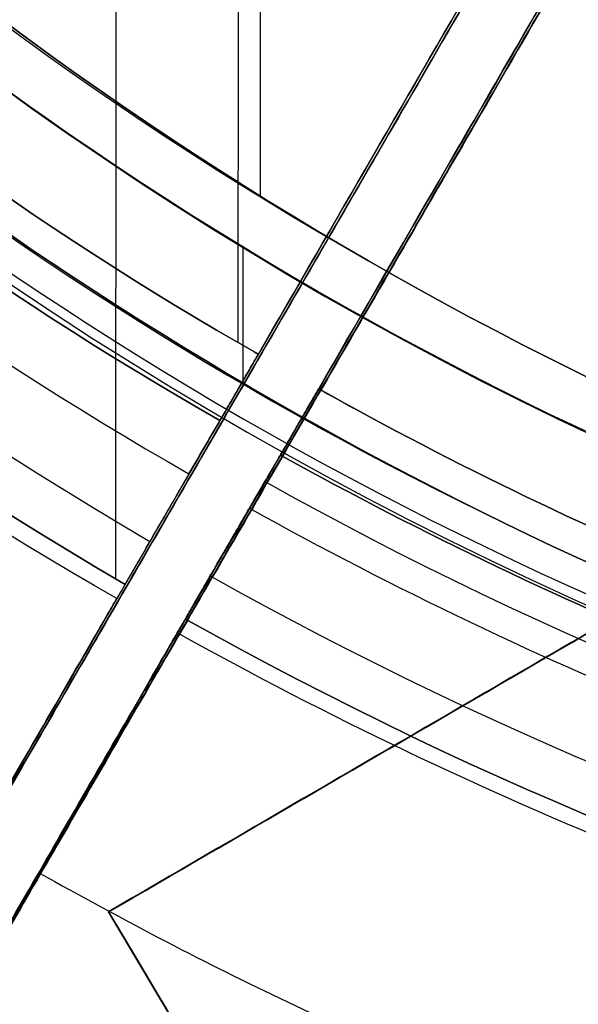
# Model space of a CAD drawing. Header units: millimetres. Extents: x 1233 to 1931, y -229 to 559.
# Tile 7 of 29: x 1655.54 to 1662.76, y 114.77 to 127.51. Entities that reach past the tile are written whole.
import ezdxf

# ---------------------------------------------------------------- set-up
doc = ezdxf.new("R2010")
doc.units = ezdxf.units.MM
doc.layers.add('1', color=7, linetype='Continuous')

# ---------------------------------------------------------------- blocks, each defined once
blk = doc.blocks.new('Bloque 13')
at = {"layer": '1', "color": 7, "true_color": 0xffffff}
for p, q in [((26.0902086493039, -48.5181643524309, 187.3323230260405), (-54.66404414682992, -1.515883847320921, 187.3323230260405)), ((-165.079002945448, -369.672949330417, 187.3323230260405), (26.0902086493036, -48.51816435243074, 187.3323230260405))]:
    blk.add_line(p, q, dxfattribs=at)
for points in [[(-54.6640441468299, -1.5158838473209, 190), (26.0902086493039, -48.5181643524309, 190)], [(26.0902086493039, -48.5181643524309, 184.664646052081), (-54.6640441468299, -1.51588384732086, 184.664646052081)], [(-54.6640441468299, -1.51588384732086, 184.664646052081), (26.0902086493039, -48.5181643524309, 184.664646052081)], [(26.0902086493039, -48.5181643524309, 190), (-54.6640441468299, -1.5158838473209, 190)], [(26.0902086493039, -48.5181643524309, 190), (-165.079002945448, -369.672949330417, 190)], [(-165.079002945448, -369.672949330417, 184.664646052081), (26.0902086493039, -48.5181643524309, 184.664646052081)], [(26.0902086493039, -48.5181643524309, 184.664646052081), (-165.079002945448, -369.672949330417, 184.664646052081)], [(-165.079002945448, -369.672949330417, 190), (26.0902086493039, -48.5181643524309, 190)]]:
    blk.add_open_spline(points, degree=1, dxfattribs=at)
blk = doc.blocks.new('Bloque 14')
at = {"layer": '1', "color": 7, "true_color": 0xffffff}
for p, q in [((25.99400057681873, -44.22608069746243, 211.277169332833), (25.93670325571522, 43.633004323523, 211.277169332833)), ((24.40886749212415, -41.17120827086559, 215.299818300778), (24.35535132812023, 40.88989184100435, 215.299818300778))]:
    blk.add_line(p, q, dxfattribs=at)
at = {"layer": '1', "color": 7, "true_color": 0xffffff, "extrusion": (0, 0, -1)}
for centre, radius, start, end in [((1.087130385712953e-12, -1.193489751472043e-15, -211.2771693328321), 51.29945691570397, 120.7204006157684, 239.7151909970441), ((3.618923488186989e-22, 5.549217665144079e-19, -221.4802369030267), 50.661172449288, 120.7299060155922, 239.7120872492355), ((-3.545690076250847e-22, -5.436922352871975e-19, -215.2652347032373), 47.86029567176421, 239.6215398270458, 239.6974083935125)]:
    blk.add_arc(centre, radius, start, end, dxfattribs=at)
at = {"layer": '1', "color": 7, "true_color": 0xffffff}
blk.add_arc((-1.087130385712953e-12, -1.193489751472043e-15, 211.2771693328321), 51.29945691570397, 300.2848090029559, 59.27959938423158, dxfattribs=at)
for points, degree in [([(25.3820194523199, 42.6708149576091, 220.630770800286), (31.3608956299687, 39.2082946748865, 220.630770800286), (41.5848368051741, 29.620731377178, 220.630770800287), (50.0472140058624, 10.3433922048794, 220.630770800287), (49.963955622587, -10.7383672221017, 220.630770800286), (41.3495804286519, -29.9482650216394, 220.630770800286), (31.050230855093, -39.454775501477, 220.630770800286), (25.0441924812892, -42.8699636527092, 220.630770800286)], 3), ([(24.9829346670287, 41.9785374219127, 216.088970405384), (30.8639590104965, 38.5708938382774, 216.088970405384), (40.92008717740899, 29.1371043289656, 216.088970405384), (49.24247239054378, 10.17168259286, 216.088970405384), (49.15900508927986, -10.5677070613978, 216.088970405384), (40.68423628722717, -29.46552733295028, 216.088970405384), (30.55250105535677, -38.81806920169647, 216.088970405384), (24.6442390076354, -42.1782658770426, 216.088970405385)], 3), ([(24.1483453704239, -41.3206448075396, 215.299818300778), (0.5199130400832, -0.45655645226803, 215.299818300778)], 1), ([(0.5199130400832, -0.45655645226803, 215.299818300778), (24.1483453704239, -41.3206448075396, 215.299818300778)], 1), ([(25.8702489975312, -44.2985834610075, 211.277169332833), (0.5199130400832, -0.456556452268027, 211.277169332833)], 1), ([(25.8702489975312, -44.2985834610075, 211.277169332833), (0.5199130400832, -0.456556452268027, 211.277169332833)], 1), ([(24.1483453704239, -41.3206448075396, 215.299818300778), (29.9373031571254, -38.0265318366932, 215.299818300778), (34.8996121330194, -33.445050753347, 215.299818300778), (38.76394549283, -28.0694638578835, 215.299818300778)], 3), ([(38.76394549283, -28.0694638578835, 215.299818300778), (34.8996121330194, -33.445050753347, 215.299818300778), (29.9373031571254, -38.0265318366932, 215.299818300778), (24.1483453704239, -41.3206448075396, 215.299818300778)], 3), ([(25.9772550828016, -44.4836446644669, 221.026976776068), (32.21139889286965, -40.94016587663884, 221.0269767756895), (37.55659005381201, -36.00731191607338, 221.0269767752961), (41.7191967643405, -30.2178928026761, 221.026976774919)], 3), ([(25.9772550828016, -44.4836446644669, 221.026976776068), (32.21139889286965, -40.94016587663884, 221.0269767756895), (37.55659005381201, -36.00731191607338, 221.0269767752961), (41.7191967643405, -30.2178928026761, 221.026976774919)], 3), ([(25.0441924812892, -42.8699636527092, 220.630770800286), (24.6442390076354, -42.1782658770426, 216.088970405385)], 1), ([(24.6442390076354, -42.1782658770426, 216.088970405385), (25.0441924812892, -42.8699636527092, 220.630770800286)], 1)]:
    blk.add_open_spline(points, degree=degree, dxfattribs=at)
for points, knots in [([(29.1769670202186, 40.21377386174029, 220.6307708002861), (33.54179615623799, 37.07275426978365, 220.6307708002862), (42.20166222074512, 28.21559987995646, 220.630770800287), (50.0472140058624, 10.3433922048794, 220.630770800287), (49.963955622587, -10.7383672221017, 220.630770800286), (41.3495804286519, -29.9482650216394, 220.630770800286), (31.050230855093, -39.454775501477, 220.630770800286), (25.0441924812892, -42.8699636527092, 220.630770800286)], [-100.4445027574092, -100.4445027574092, -100.4445027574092, -100.4445027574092, -84.03061338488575, -63.0229600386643, -42.01530669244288, -21.00765334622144, 0, 0, 0, 0]), ([(24.6442390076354, -42.1782658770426, 216.088970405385), (30.55250105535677, -38.81806920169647, 216.088970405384), (40.68423628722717, -29.46552733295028, 216.088970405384), (49.15900508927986, -10.5677070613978, 216.088970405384), (49.24247239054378, 10.17168259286, 216.088970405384), (41.5253039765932, 27.75790935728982, 216.088970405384), (33.00421190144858, 36.47458072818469, 216.088970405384), (28.70739256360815, 39.56657290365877, 216.088970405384)], [-103.3325879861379, -103.3325879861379, -103.3325879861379, -103.3325879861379, -82.66607038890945, -61.99955279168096, -41.33303519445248, -20.66651759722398, -4.508703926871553, -4.508703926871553, -4.508703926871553, -4.508703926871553]), ([(15.4926207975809, -26.351040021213, 131.799796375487), (16.17870475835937, -27.5375849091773, 132.5784467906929), (16.85812631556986, -28.71260753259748, 133.4187513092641), (18.38949491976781, -31.36102622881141, 135.4801457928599), (19.22909505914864, -32.81306899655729, 136.7391542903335), (20.80955139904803, -35.5463822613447, 139.3601061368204), (21.55042992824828, -36.82769137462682, 140.7219957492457), (22.90521605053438, -39.17072027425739, 143.4457929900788), (23.58190204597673, -40.34101189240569, 144.9337975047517), (24.88324283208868, -42.59160999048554, 148.1061848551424), (25.50787058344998, -43.67186970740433, 149.7906119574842), (26.66789762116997, -45.67807336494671, 153.276888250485), (27.20354384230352, -46.6044443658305, 155.0794795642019), (28.16399698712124, -48.26549583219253, 158.7045532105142), (28.58883480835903, -49.00022973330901, 160.5270028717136), (29.32138490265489, -50.26713527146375, 164.0760454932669), (29.66302765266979, -50.85798782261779, 165.9670227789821), (30.26073822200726, -51.8916957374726, 169.8909008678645), (30.51677259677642, -52.33449326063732, 171.9238220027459), (30.92394466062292, -53.03867519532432, 176.0302659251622), (31.0751690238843, -53.30020950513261, 178.1046628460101), (31.27135315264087, -53.63949928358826, 182.1874343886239), (31.31634771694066, -53.71731493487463, 184.1958023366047), (31.31634775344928, -53.71731499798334, 188.0347269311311), (31.27135322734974, -53.63949941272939, 190.0430948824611), (31.07516917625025, -53.30020976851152, 194.1258664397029), (30.92394485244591, -53.03867552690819, 196.2002633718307), (30.51677286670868, -52.33449372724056, 200.3067073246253), (30.26073853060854, -51.89169627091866, 202.3396284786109), (29.66302803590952, -50.85798848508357, 206.2635066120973), (29.32138532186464, -50.267135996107, 208.154483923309), (28.58883529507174, -49.00023057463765, 211.7035265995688), (28.16399750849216, -48.26549673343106, 213.5259762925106), (27.20354443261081, -46.60444538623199, 217.1510500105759), (26.66789824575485, -45.67807444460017, 218.9536413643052), (26.05118304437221, -44.61149905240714, 220.8070807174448), (26.01430521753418, -44.54772085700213, 220.9171502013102), (25.9772550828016, -44.4836446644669, 221.026976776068)], [-102.9369563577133, -102.9369563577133, -102.9369563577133, -102.9369563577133, -98.27543623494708, -98.27543623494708, -92.15490954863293, -92.15490954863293, -86.03438286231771, -86.03438286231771, -79.91671084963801, -79.91671084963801, -73.79903883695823, -73.79903883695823, -67.68136682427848, -67.68136682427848, -61.56369481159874, -61.56369481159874, -55.44603972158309, -55.44603972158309, -49.32838463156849, -49.32838463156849, -43.21072954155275, -43.21072954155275, -37.09307445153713, -37.09307445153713, -30.97541936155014, -30.97541936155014, -24.85776427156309, -24.85776427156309, -18.74010918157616, -18.74010918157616, -12.62245409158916, -12.62245409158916, -6.504782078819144, -6.504782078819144, -0.3871100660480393, -0.3871100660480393, 0, 0, 0, 0]), ([(25.9772550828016, -44.4836446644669, 221.026976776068), (26.01430521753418, -44.54772085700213, 220.9171502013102), (26.05118304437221, -44.61149905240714, 220.8070807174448), (26.66789824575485, -45.67807444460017, 218.9536413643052), (27.20354443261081, -46.60444538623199, 217.1510500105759), (28.16399750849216, -48.26549673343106, 213.5259762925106), (28.58883529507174, -49.00023057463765, 211.7035265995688), (29.32138532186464, -50.267135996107, 208.154483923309), (29.66302803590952, -50.85798848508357, 206.2635066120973), (30.26073853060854, -51.89169627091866, 202.3396284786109), (30.51677286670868, -52.33449372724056, 200.3067073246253), (30.92394485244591, -53.03867552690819, 196.2002633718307), (31.07516917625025, -53.30020976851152, 194.1258664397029), (31.27135322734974, -53.63949941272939, 190.0430948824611), (31.31634775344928, -53.71731499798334, 188.0347269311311), (31.31634771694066, -53.71731493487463, 184.1958023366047), (31.27135315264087, -53.63949928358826, 182.1874343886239), (31.0751690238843, -53.30020950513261, 178.1046628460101), (30.92394466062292, -53.03867519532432, 176.0302659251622), (30.51677259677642, -52.33449326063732, 171.9238220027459), (30.26073822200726, -51.8916957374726, 169.8909008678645), (29.66302765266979, -50.85798782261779, 165.9670227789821), (29.32138490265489, -50.26713527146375, 164.0760454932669), (28.58883480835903, -49.00022973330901, 160.5270028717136), (28.16399698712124, -48.26549583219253, 158.7045532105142), (27.20354384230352, -46.6044443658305, 155.0794795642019), (26.66789762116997, -45.67807336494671, 153.276888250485), (25.50787058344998, -43.67186970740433, 149.7906119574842), (24.88324283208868, -42.59160999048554, 148.1061848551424), (23.58190204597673, -40.34101189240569, 144.9337975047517), (22.90521605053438, -39.17072027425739, 143.4457929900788), (21.55042992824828, -36.82769137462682, 140.7219957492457), (20.80955139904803, -35.5463822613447, 139.3601061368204), (19.22909505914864, -32.81306899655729, 136.7391542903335), (18.38949491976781, -31.36102622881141, 135.4801457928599), (16.85812631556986, -28.71260753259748, 133.4187513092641), (16.17870475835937, -27.5375849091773, 132.5784467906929), (15.4926207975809, -26.351040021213, 131.799796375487)], [-102.9369563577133, -102.9369563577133, -102.9369563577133, -102.9369563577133, -102.5498462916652, -102.5498462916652, -96.43217427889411, -96.43217427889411, -90.3145022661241, -90.3145022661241, -84.19684717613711, -84.19684717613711, -78.07919208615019, -78.07919208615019, -71.96153699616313, -71.96153699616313, -65.84388190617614, -65.84388190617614, -59.72622681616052, -59.72622681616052, -53.60857172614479, -53.60857172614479, -47.49091663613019, -47.49091663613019, -41.37326154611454, -41.37326154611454, -35.25558953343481, -35.25558953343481, -29.13791752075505, -29.13791752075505, -23.02024550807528, -23.02024550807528, -16.90257349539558, -16.90257349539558, -10.78204680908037, -10.78204680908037, -4.66152012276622, -4.66152012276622, 0, 0, 0, 0]), ([(16.801694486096, -28.6150117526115, 137.788375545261), (17.25977642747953, -29.40723955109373, 138.4944595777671), (17.70547142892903, -30.17804481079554, 139.2232904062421), (18.87566053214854, -32.20182320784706, 141.2480750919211), (19.56893149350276, -33.40079762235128, 142.5743732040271), (20.83286598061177, -35.58670356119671, 145.2140034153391), (21.46256280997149, -36.67572997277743, 146.6494885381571), (22.67298495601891, -38.76908922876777, 149.7026653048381), (23.25368365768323, -39.77337604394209, 151.320399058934), (24.33162306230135, -41.63761360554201, 154.6623416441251), (24.82908239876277, -42.49794246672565, 156.387228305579), (25.7206496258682, -44.03985948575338, 159.850862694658), (26.11478770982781, -44.7214998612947, 161.5895794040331), (26.79414015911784, -45.89640296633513, 164.971736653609), (27.11094359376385, -46.44429727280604, 166.772442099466), (27.66513602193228, -47.40274292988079, 170.506518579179), (27.90249246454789, -47.81323798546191, 172.439908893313), (28.27990266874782, -48.46594840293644, 176.343414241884), (28.42003297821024, -48.70829615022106, 178.314321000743), (28.60179309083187, -49.0226403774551, 182.1921071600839), (28.64345669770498, -49.09469531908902, 184.09898023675), (28.6434566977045, -49.09469531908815, 187.743272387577), (28.60179309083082, -49.02264037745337, 189.6501454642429), (28.42003297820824, -48.7082961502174, 193.527931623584), (28.27990266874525, -48.46594840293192, 195.4988383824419), (27.90249246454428, -47.81323798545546, 199.4023437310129), (27.6651360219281, -47.40274292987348, 201.3357340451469), (27.11094359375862, -46.44429727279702, 205.0698105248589), (26.79414015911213, -45.89640296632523, 206.8705159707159), (26.27478789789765, -44.99821148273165, 209.4561120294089), (26.07999442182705, -44.66132676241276, 210.3640718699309), (25.8702489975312, -44.2985834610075, 211.277169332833)], [-81.72852971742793, -81.72852971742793, -81.72852971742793, -81.72852971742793, -78.35032804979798, -78.35032804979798, -72.53384648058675, -72.53384648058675, -66.74454197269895, -66.74454197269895, -60.95523746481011, -60.95523746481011, -55.16593295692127, -55.16593295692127, -49.37662844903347, -49.37662844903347, -43.58734113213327, -43.58734113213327, -37.79805381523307, -37.79805381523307, -32.00876649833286, -32.00876649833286, -26.21947918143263, -26.21947918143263, -20.43019186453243, -20.43019186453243, -14.64090454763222, -14.64090454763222, -8.851617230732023, -8.851617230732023, -3.062329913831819, -3.062329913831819, 0, 0, 0, 0]), ([(16.801694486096, -28.6150117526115, 137.788375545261), (17.25977642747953, -29.40723955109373, 138.4944595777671), (17.70547142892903, -30.17804481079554, 139.2232904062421), (18.87566053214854, -32.20182320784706, 141.2480750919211), (19.56893149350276, -33.40079762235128, 142.5743732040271), (20.83286598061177, -35.58670356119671, 145.2140034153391), (21.46256280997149, -36.67572997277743, 146.6494885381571), (22.67298495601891, -38.76908922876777, 149.7026653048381), (23.25368365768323, -39.77337604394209, 151.320399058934), (24.33162306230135, -41.63761360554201, 154.6623416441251), (24.82908239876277, -42.49794246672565, 156.387228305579), (25.7206496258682, -44.03985948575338, 159.850862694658), (26.11478770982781, -44.7214998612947, 161.5895794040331), (26.79414015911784, -45.89640296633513, 164.971736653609), (27.11094359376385, -46.44429727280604, 166.772442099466), (27.66513602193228, -47.40274292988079, 170.506518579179), (27.90249246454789, -47.81323798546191, 172.439908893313), (28.27990266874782, -48.46594840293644, 176.343414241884), (28.42003297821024, -48.70829615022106, 178.314321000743), (28.60179309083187, -49.0226403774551, 182.1921071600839), (28.64345669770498, -49.09469531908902, 184.09898023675), (28.6434566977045, -49.09469531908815, 187.743272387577), (28.60179309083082, -49.02264037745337, 189.6501454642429), (28.42003297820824, -48.7082961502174, 193.527931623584), (28.27990266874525, -48.46594840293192, 195.4988383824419), (27.90249246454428, -47.81323798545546, 199.4023437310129), (27.6651360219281, -47.40274292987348, 201.3357340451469), (27.11094359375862, -46.44429727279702, 205.0698105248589), (26.79414015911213, -45.89640296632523, 206.8705159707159), (26.27478789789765, -44.99821148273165, 209.4561120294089), (26.07999442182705, -44.66132676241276, 210.3640718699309), (25.8702489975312, -44.2985834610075, 211.277169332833)], [0, 0, 0, 0, 3.378201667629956, 3.378201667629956, 9.194683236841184, 9.194683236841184, 14.98398774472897, 14.98398774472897, 20.77329225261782, 20.77329225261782, 26.56259676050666, 26.56259676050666, 32.35190126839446, 32.35190126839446, 38.14118858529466, 38.14118858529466, 43.93047590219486, 43.93047590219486, 49.71976321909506, 49.71976321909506, 55.50905053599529, 55.50905053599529, 61.29833785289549, 61.29833785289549, 67.0876251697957, 67.0876251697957, 72.8769124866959, 72.8769124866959, 78.6661998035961, 78.6661998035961, 81.72852971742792, 81.72852971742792, 81.72852971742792, 81.72852971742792]), ([(24.6442390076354, -42.1782658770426, 216.088970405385), (24.6438010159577, -42.17750839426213, 216.0845442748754), (24.64334748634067, -42.17672403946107, 216.0801225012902), (24.63591491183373, -42.16386980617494, 216.0101302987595), (24.62537427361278, -42.1456403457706, 215.9460369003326), (24.60084608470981, -42.10322017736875, 215.8330435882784), (24.58459873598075, -42.07512127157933, 215.7737336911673), (24.54606316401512, -42.00847609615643, 215.6632080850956), (24.52377494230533, -41.96992982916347, 215.6119923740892), (24.47897923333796, -41.89245808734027, 215.5261547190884), (24.45234471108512, -41.84639512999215, 215.4836246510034), (24.39506747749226, -41.74733727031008, 215.4105537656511), (24.3644247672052, -41.69434236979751, 215.3800129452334), (24.3061811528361, -41.59361320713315, 215.334399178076), (24.27321427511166, -41.53659878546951, 215.3151239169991), (24.20882183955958, -41.42523557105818, 215.2916902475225), (24.17750912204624, -41.3710819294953, 215.2863698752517), (24.1483453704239, -41.3206448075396, 215.299818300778)], [-1.384597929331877, -1.384597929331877, -1.384597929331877, -1.384597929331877, -1.371243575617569, -1.371243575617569, -1.172906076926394, -1.172906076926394, -0.9745675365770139, -0.9745675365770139, -0.776228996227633, -0.776228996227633, -0.5778891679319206, -0.5778891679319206, -0.3795493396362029, -0.3795493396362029, -0.1812083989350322, -0.1812083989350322, 0, 0, 0, 0]), ([(24.1483453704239, -41.3206448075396, 215.299818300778), (24.17750912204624, -41.3710819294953, 215.2863698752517), (24.20882183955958, -41.42523557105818, 215.2916902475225), (24.27321427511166, -41.53659878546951, 215.3151239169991), (24.3061811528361, -41.59361320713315, 215.334399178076), (24.3644247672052, -41.69434236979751, 215.3800129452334), (24.39506747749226, -41.74733727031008, 215.4105537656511), (24.45234471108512, -41.84639512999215, 215.4836246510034), (24.47897923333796, -41.89245808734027, 215.5261547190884), (24.52377494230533, -41.96992982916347, 215.6119923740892), (24.54606316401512, -42.00847609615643, 215.6632080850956), (24.58459873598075, -42.07512127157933, 215.7737336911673), (24.60084608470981, -42.10322017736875, 215.8330435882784), (24.62537427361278, -42.1456403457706, 215.9460369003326), (24.63591491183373, -42.16386980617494, 216.0101302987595), (24.64334748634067, -42.17672403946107, 216.0801225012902), (24.6438010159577, -42.17750839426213, 216.0845442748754), (24.6442390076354, -42.1782658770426, 216.088970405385)], [-1.384597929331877, -1.384597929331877, -1.384597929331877, -1.384597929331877, -1.203389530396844, -1.203389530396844, -1.005048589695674, -1.005048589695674, -0.8067087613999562, -0.8067087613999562, -0.6083689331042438, -0.6083689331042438, -0.410030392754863, -0.410030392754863, -0.2116918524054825, -0.2116918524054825, -0.0133543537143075, -0.0133543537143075, 0, 0, 0, 0]), ([(25.0441924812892, -42.8699636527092, 220.630770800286), (25.04485179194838, -42.87110389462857, 220.6382578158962), (25.04555336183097, -42.87231722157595, 220.6457374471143), (25.05304778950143, -42.88527842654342, 220.7210060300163), (25.06341917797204, -42.90321517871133, 220.7873730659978), (25.08770996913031, -42.94522478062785, 220.9045264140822), (25.1038672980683, -42.97316800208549, 220.9661059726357), (25.14231981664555, -43.0396695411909, 221.0810719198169), (25.16461500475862, -43.07822785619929, 221.1344583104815), (25.20949869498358, -43.15585175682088, 221.2241239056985), (25.23622233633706, -43.20206884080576, 221.2686639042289), (25.29377080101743, -43.30159577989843, 221.3454819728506), (25.3245956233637, -43.35490563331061, 221.3777600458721), (25.3832391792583, -43.45632647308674, 221.4262868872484), (25.41646073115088, -43.51378133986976, 221.4470063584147), (25.48434397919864, -43.6311817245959, 221.4739813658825), (25.51900567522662, -43.69112724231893, 221.4802369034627), (25.58248109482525, -43.80090452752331, 221.4802369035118), (25.61714278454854, -43.86085003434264, 221.473981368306), (25.68502601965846, -43.9782503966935, 221.4470063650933), (25.71824756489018, -44.03570525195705, 221.4262868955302), (25.77689110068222, -44.13712605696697, 221.3777600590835), (25.80771590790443, -44.19043588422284, 221.3454819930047), (25.86526434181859, -44.28996277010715, 221.2686639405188), (25.89198796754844, -44.3361798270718, 221.2241239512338), (25.93643017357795, -44.41304020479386, 221.1353402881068), (25.95829575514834, -44.45085553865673, 221.0831773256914), (25.9772550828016, -44.4836446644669, 221.026976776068)], [0, 0, 0, 0, 0.02224421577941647, 0.02224421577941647, 0.2243449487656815, 0.2243449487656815, 0.4264467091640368, 0.4264467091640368, 0.6285484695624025, 0.6285484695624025, 0.8306514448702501, 0.8306514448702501, 1.032754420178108, 1.032754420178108, 1.234858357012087, 1.234858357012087, 1.436962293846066, 1.436962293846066, 1.63906619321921, 1.63906619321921, 1.841170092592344, 1.841170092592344, 2.043272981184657, 2.043272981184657, 2.24537586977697, 2.24537586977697, 2.44350196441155, 2.44350196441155, 2.44350196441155, 2.44350196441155]), ([(25.0441924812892, -42.8699636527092, 220.630770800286), (25.04485179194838, -42.87110389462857, 220.6382578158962), (25.04555336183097, -42.87231722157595, 220.6457374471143), (25.05304778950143, -42.88527842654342, 220.7210060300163), (25.06341917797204, -42.90321517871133, 220.7873730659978), (25.08770996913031, -42.94522478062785, 220.9045264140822), (25.1038672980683, -42.97316800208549, 220.9661059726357), (25.14231981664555, -43.0396695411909, 221.0810719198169), (25.16461500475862, -43.07822785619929, 221.1344583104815), (25.20949869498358, -43.15585175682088, 221.2241239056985), (25.23622233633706, -43.20206884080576, 221.2686639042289), (25.29377080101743, -43.30159577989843, 221.3454819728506), (25.3245956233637, -43.35490563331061, 221.3777600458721), (25.3832391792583, -43.45632647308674, 221.4262868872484), (25.41646073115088, -43.51378133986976, 221.4470063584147), (25.48434397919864, -43.6311817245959, 221.4739813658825), (25.51900567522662, -43.69112724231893, 221.4802369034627), (25.58248109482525, -43.80090452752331, 221.4802369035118), (25.61714278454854, -43.86085003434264, 221.473981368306), (25.68502601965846, -43.9782503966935, 221.4470063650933), (25.71824756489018, -44.03570525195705, 221.4262868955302), (25.77689110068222, -44.13712605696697, 221.3777600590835), (25.80771590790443, -44.19043588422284, 221.3454819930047), (25.86526434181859, -44.28996277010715, 221.2686639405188), (25.89198796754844, -44.3361798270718, 221.2241239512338), (25.93643017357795, -44.41304020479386, 221.1353402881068), (25.95829575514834, -44.45085553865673, 221.0831773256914), (25.9772550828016, -44.4836446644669, 221.026976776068)], [-2.443501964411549, -2.443501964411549, -2.443501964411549, -2.443501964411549, -2.421257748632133, -2.421257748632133, -2.219157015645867, -2.219157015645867, -2.017055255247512, -2.017055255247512, -1.814953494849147, -1.814953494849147, -1.612850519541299, -1.612850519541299, -1.410747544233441, -1.410747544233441, -1.208643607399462, -1.208643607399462, -1.006539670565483, -1.006539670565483, -0.8044357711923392, -0.8044357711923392, -0.6023318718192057, -0.6023318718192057, -0.4002289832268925, -0.4002289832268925, -0.1981260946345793, -0.1981260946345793, 0, 0, 0, 0])]:
    blk.add_open_spline(points, degree=3, knots=knots, dxfattribs=at)
blk = doc.blocks.new('Bloque 15')
at = {"layer": '1', "color": 7, "true_color": 0xffffff, "extrusion": (0, 0, -1)}
for centre, radius, start, end in [((-3.545690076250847e-22, -5.436922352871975e-19, -215.2652347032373), 47.86029567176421, 240.7748707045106, 241.3929478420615), ((3.618923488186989e-22, 5.549217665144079e-19, -221.4802369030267), 50.661172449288, 240.7299190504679, 269.9626345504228), ((1.395505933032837e-11, 5.229594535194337e-11, -211.277169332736), 51.29945691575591, 240.7204136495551, 269.9626345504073)]:
    blk.add_arc(centre, radius, start, end, dxfattribs=at)
at = {"layer": '1', "color": 7, "true_color": 0xffffff}
for centre, radius, start, end in [((6.565855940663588e-14, -8.859231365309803e-16, 218.359870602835), 49.24972482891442, 270.0373654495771, 299.2480465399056), ((-1.395505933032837e-11, 5.229594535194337e-11, 211.277169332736), 51.29945691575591, 270.0373654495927, 299.2795863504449)]:
    blk.add_arc(centre, radius, start, end, dxfattribs=at)
for points, degree in [([(0.0008848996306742, -1.35689540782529, 215.299818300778), (23.3670646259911, -41.7674342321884, 215.299818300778)], 1), ([(0.000884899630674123, -1.35689540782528, 211.277169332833), (25.0891133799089, -44.7456217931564, 211.277169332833)], 1), ([(23.3670646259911, -41.7674342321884, 215.299818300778), (0.0008848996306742, -1.35689540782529, 215.299818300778)], 1), ([(0.000884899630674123, -1.35689540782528, 211.277169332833), (25.0891133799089, -44.7456217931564, 211.277169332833)], 1), ([(0.0318576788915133, -48.8502161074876, 216.088970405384), (4.26957138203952, -48.8304640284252, 216.088970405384), (12.4791426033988, -47.7731976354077, 216.088970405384), (20.1570014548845, -44.6804067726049, 216.088970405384), (23.863002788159, -42.6251302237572, 216.088970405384)], 3), ([(23.863002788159, -42.6251302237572, 216.088970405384), (20.1570014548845, -44.6804067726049, 216.088970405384), (12.4791426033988, -47.7731976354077, 216.088970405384), (4.26957138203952, -48.8304640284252, 216.088970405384), (0.0318576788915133, -48.8502161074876, 216.088970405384)], 3), ([(24.2629901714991, -43.3168866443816, 220.630770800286), (20.4951109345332, -45.4075553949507, 220.630770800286), (12.6887964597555, -48.5536118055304, 220.630770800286), (4.34136998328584, -49.6291060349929, 220.630770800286), (0.0323787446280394, -49.6492126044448, 220.630770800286)], 3), ([(24.2629901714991, -43.3168866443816, 220.630770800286), (20.4951109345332, -45.4075553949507, 220.630770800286), (12.6887964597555, -48.5536118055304, 220.630770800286), (4.34136998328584, -49.6291060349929, 220.630770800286), (0.0323787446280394, -49.6492126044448, 220.630770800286)], 3), ([(0.0335943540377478, -51.5132147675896, 221.026976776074), (4.508871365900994, -51.49228105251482, 221.0269767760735), (13.17790395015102, -50.37426110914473, 221.0269767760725), (21.28389365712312, -47.10393613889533, 221.0269767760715), (25.1961277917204, -44.9306973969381, 221.026976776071)], 3), ([(0.0335943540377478, -51.5132147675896, 221.026976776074), (4.508871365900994, -51.49228105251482, 221.0269767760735), (13.17790395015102, -50.37426110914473, 221.0269767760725), (21.28389365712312, -47.10393613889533, 221.0269767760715), (25.1961277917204, -44.9306973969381, 221.026976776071)], 3)]:
    blk.add_open_spline(points, degree=degree, dxfattribs=at)
for points, knots in [([(25.1961277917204, -44.9306973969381, 221.026976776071), (25.24919190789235, -45.02246889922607, 220.8696926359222), (25.30190537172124, -45.11363396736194, 220.7119019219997), (25.92922257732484, -46.19854494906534, 218.8154566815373), (26.46014842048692, -47.11675231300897, 217.0186090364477), (27.41205109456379, -48.76301620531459, 213.4061253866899), (27.83305885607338, -49.49112622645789, 211.5905219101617), (28.55894101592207, -50.74649993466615, 208.0556210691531), (28.89746411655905, -51.33195722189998, 206.172473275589), (29.48970416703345, -52.35620417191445, 202.2653428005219), (29.74338766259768, -52.79493597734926, 200.2413398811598), (30.1468091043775, -53.4926314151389, 196.1532916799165), (30.29663214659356, -53.75174221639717, 194.0883840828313), (30.49099180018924, -54.08787666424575, 190.0245513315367), (30.53556320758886, -54.16496048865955, 188.0256328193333), (30.53556318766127, -54.1649604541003, 184.2048975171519), (30.49099175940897, -54.08787659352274, 182.2059790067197), (30.29663206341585, -53.75174207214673, 178.1421462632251), (30.14680899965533, -53.49263123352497, 176.0772386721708), (29.74338751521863, -52.79493572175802, 171.9891904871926), (29.48970399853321, -52.35620387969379, 169.9651875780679), (28.897463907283, -51.33195685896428, 166.0580571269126), (28.5589407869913, -50.7464995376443, 164.1749093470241), (27.83305859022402, -49.49112576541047, 160.640008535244), (27.41205080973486, -48.76301571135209, 158.8244050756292), (26.46014809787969, -47.11675175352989, 155.2119214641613), (25.92922223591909, -46.19854435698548, 153.4150738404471), (24.77929079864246, -44.20980049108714, 149.9387115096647), (24.1600426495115, -43.13884450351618, 148.2584634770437), (22.86978486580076, -40.90741385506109, 145.0926628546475), (22.19880233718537, -39.74698607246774, 143.6070661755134), (20.85527655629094, -37.42343132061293, 140.8863046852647), (20.12042634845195, -36.15254786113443, 139.5250972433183), (18.55253905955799, -33.44097208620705, 136.9034756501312), (17.71947954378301, -32.00024097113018, 135.6431150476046), (16.15661288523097, -29.29734810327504, 133.5188070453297), (15.43675925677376, -28.05240041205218, 132.6242875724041), (14.7101241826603, -26.7957245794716, 131.799796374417)], [-102.939269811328, -102.939269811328, -102.939269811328, -102.939269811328, -102.384797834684, -102.384797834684, -96.29514735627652, -96.29514735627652, -90.20549687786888, -90.20549687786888, -84.11600231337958, -84.11600231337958, -78.02650774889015, -78.02650774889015, -71.93701318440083, -71.93701318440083, -65.84751861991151, -65.84751861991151, -59.75802405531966, -59.75802405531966, -53.66852949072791, -53.66852949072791, -47.57903492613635, -47.57903492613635, -41.48954036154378, -41.48954036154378, -35.39988988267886, -35.39988988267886, -29.31023940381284, -29.31023940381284, -23.22058892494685, -23.22058892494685, -17.13093844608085, -17.13093844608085, -11.03805747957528, -11.03805747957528, -4.945176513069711, -4.945176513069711, 0, 0, 0, 0]), ([(14.7101241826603, -26.7957245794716, 131.799796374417), (15.43675925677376, -28.05240041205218, 132.6242875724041), (16.15661288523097, -29.29734810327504, 133.5188070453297), (17.71947954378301, -32.00024097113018, 135.6431150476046), (18.55253905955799, -33.44097208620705, 136.9034756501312), (20.12042634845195, -36.15254786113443, 139.5250972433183), (20.85527655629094, -37.42343132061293, 140.8863046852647), (22.19880233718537, -39.74698607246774, 143.6070661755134), (22.86978486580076, -40.90741385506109, 145.0926628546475), (24.1600426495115, -43.13884450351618, 148.2584634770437), (24.77929079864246, -44.20980049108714, 149.9387115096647), (25.92922223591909, -46.19854435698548, 153.4150738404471), (26.46014809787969, -47.11675175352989, 155.2119214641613), (27.41205080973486, -48.76301571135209, 158.8244050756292), (27.83305859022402, -49.49112576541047, 160.640008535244), (28.5589407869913, -50.7464995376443, 164.1749093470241), (28.897463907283, -51.33195685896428, 166.0580571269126), (29.48970399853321, -52.35620387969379, 169.9651875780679), (29.74338751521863, -52.79493572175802, 171.9891904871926), (30.14680899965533, -53.49263123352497, 176.0772386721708), (30.29663206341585, -53.75174207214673, 178.1421462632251), (30.49099175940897, -54.08787659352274, 182.2059790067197), (30.53556318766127, -54.1649604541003, 184.2048975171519), (30.53556320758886, -54.16496048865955, 188.0256328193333), (30.49099180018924, -54.08787666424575, 190.0245513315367), (30.29663214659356, -53.75174221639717, 194.0883840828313), (30.1468091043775, -53.4926314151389, 196.1532916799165), (29.74338766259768, -52.79493597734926, 200.2413398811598), (29.48970416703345, -52.35620417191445, 202.2653428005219), (28.89746411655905, -51.33195722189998, 206.172473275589), (28.55894101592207, -50.74649993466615, 208.0556210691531), (27.83305885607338, -49.49112622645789, 211.5905219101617), (27.41205109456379, -48.76301620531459, 213.4061253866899), (26.46014842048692, -47.11675231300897, 217.0186090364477), (25.92922257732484, -46.19854494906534, 218.8154566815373), (25.30190537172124, -45.11363396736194, 220.7119019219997), (25.24919190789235, -45.02246889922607, 220.8696926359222), (25.1961277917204, -44.9306973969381, 221.026976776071)], [-102.939269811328, -102.939269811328, -102.939269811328, -102.939269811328, -97.99409329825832, -97.99409329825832, -91.90121233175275, -91.90121233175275, -85.80833136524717, -85.80833136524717, -79.71868088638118, -79.71868088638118, -73.62903040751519, -73.62903040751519, -67.53937992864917, -67.53937992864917, -61.44972944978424, -61.44972944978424, -55.36023488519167, -55.36023488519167, -49.2707403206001, -49.2707403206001, -43.18124575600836, -43.18124575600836, -37.09175119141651, -37.09175119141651, -31.00225662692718, -31.00225662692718, -24.91276206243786, -24.91276206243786, -18.82326749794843, -18.82326749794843, -12.73377293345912, -12.73377293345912, -6.64412245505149, -6.64412245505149, -0.5544719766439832, -0.5544719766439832, 0, 0, 0, 0]), ([(25.0891133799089, -44.7456217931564, 211.277169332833), (25.30746994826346, -45.12325759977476, 210.3266587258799), (25.50967209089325, -45.47295520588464, 209.3814756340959), (26.03180950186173, -46.37596345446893, 206.7674015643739), (26.34544548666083, -46.9183798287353, 204.974914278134), (26.89408480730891, -47.86722168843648, 201.2583735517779), (27.12905561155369, -48.27359091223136, 199.3343009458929), (27.50266092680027, -48.91972098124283, 195.4499844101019), (27.64137046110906, -49.1596115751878, 193.488960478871), (27.82128143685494, -49.47075782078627, 189.630877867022), (27.86251664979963, -49.54207187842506, 187.733825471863), (27.86251664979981, -49.54207187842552, 184.108427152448), (27.8212814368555, -49.4707578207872, 182.211374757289), (27.64137046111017, -49.15961157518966, 178.35329214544), (27.50266092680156, -48.91972098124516, 176.392268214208), (27.12905561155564, -48.27359091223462, 172.507951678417), (26.89408480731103, -47.8672216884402, 170.583879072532), (26.3454454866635, -46.91837982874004, 166.867338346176), (26.03180950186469, -46.37596345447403, 165.074851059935), (25.35922852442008, -45.2127712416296, 161.707583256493), (24.96898321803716, -44.53786321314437, 159.9761103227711), (24.08611694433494, -43.01099401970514, 156.5258911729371), (23.59346577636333, -42.15898062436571, 154.8071757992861), (22.52582213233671, -40.31254902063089, 151.4760125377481), (21.95061525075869, -39.31776000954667, 149.8628956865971), (20.75151958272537, -37.24398928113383, 146.817171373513), (20.12765745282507, -36.16505366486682, 145.3845220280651), (18.87563180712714, -33.99974341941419, 142.7494992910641), (18.18897287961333, -32.81220415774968, 141.4250232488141), (16.99390221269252, -30.74539444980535, 139.3388382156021), (16.51374620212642, -29.91499074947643, 138.5501171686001), (16.0194633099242, -29.060155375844, 137.788375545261)], [-81.72992159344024, -81.72992159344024, -81.72992159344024, -81.72992159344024, -78.54662685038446, -78.54662685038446, -72.78666884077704, -72.78666884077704, -67.02671083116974, -67.02671083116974, -61.26675282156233, -61.26675282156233, -55.50679481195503, -55.50679481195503, -49.74683680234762, -49.74683680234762, -43.98687879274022, -43.98687879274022, -38.22692078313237, -38.22692078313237, -32.46696277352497, -32.46696277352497, -26.70684665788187, -26.70684665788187, -20.94673054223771, -20.94673054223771, -15.18661442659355, -15.18661442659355, -9.426498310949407, -9.426498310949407, -3.642197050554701, -3.642197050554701, 0, 0, 0, 0]), ([(25.0891133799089, -44.7456217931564, 211.277169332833), (25.30746994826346, -45.12325759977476, 210.3266587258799), (25.50967209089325, -45.47295520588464, 209.3814756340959), (26.03180950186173, -46.37596345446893, 206.7674015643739), (26.34544548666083, -46.9183798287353, 204.974914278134), (26.89408480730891, -47.86722168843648, 201.2583735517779), (27.12905561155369, -48.27359091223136, 199.3343009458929), (27.50266092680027, -48.91972098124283, 195.4499844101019), (27.64137046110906, -49.1596115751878, 193.488960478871), (27.82128143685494, -49.47075782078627, 189.630877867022), (27.86251664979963, -49.54207187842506, 187.733825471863), (27.86251664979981, -49.54207187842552, 184.108427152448), (27.8212814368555, -49.4707578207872, 182.211374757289), (27.64137046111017, -49.15961157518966, 178.35329214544), (27.50266092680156, -48.91972098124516, 176.392268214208), (27.12905561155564, -48.27359091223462, 172.507951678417), (26.89408480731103, -47.8672216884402, 170.583879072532), (26.3454454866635, -46.91837982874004, 166.867338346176), (26.03180950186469, -46.37596345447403, 165.074851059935), (25.35922852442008, -45.2127712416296, 161.707583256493), (24.96898321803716, -44.53786321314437, 159.9761103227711), (24.08611694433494, -43.01099401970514, 156.5258911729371), (23.59346577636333, -42.15898062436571, 154.8071757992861), (22.52582213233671, -40.31254902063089, 151.4760125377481), (21.95061525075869, -39.31776000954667, 149.8628956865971), (20.75151958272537, -37.24398928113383, 146.817171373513), (20.12765745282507, -36.16505366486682, 145.3845220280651), (18.87563180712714, -33.99974341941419, 142.7494992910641), (18.18897287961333, -32.81220415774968, 141.4250232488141), (16.99390221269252, -30.74539444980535, 139.3388382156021), (16.51374620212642, -29.91499074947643, 138.5501171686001), (16.0194633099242, -29.060155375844, 137.788375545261)], [0, 0, 0, 0, 3.183294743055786, 3.183294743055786, 8.9432527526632, 8.9432527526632, 14.7032107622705, 14.7032107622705, 20.46316877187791, 20.46316877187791, 26.22312678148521, 26.22312678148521, 31.98308479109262, 31.98308479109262, 37.74304280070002, 37.74304280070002, 43.50300081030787, 43.50300081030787, 49.26295881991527, 49.26295881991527, 55.02307493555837, 55.02307493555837, 60.78319105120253, 60.78319105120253, 66.54330716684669, 66.54330716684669, 72.30342328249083, 72.30342328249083, 78.08772454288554, 78.08772454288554, 81.72992159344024, 81.72992159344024, 81.72992159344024, 81.72992159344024]), ([(0.031214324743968, -47.8609710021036, 215.296539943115), (4.266206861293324, -47.81892601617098, 215.2970983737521), (12.39010970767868, -46.76139553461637, 215.2982031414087), (19.82321290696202, -43.75662759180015, 215.2992839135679), (23.3670646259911, -41.7674342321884, 215.299818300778)], [-24.50906709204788, -24.50906709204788, -24.50906709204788, -24.50906709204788, -12.25453365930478, 0, 0, 0, 0]), ([(23.3670646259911, -41.7674342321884, 215.299818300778), (19.82321290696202, -43.75662759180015, 215.2992839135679), (12.39010970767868, -46.76139553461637, 215.2982031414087), (4.266206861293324, -47.81892601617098, 215.2970983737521), (0.031214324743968, -47.8609710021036, 215.296539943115)], [-24.50906709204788, -24.50906709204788, -24.50906709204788, -24.50906709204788, -12.25453343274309, 0, 0, 0, 0]), ([(23.3670646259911, -41.7674342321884, 215.299818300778), (23.39623212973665, -41.81787778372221, 215.2863710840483), (23.42754901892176, -41.87203855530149, 215.2916916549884), (23.49194967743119, -41.98341580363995, 215.3151267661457), (23.52492061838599, -42.04043714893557, 215.3344032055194), (23.58317017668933, -42.14117639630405, 215.3800191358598), (23.61381546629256, -42.19417564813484, 215.4105606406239), (23.67109780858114, -42.29324212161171, 215.4836336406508), (23.69773485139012, -42.33930932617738, 215.5261651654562), (23.74253368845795, -42.41678627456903, 215.6120041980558), (23.76482304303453, -42.4553343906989, 215.6632194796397), (23.80336074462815, -42.52198303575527, 215.7737448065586), (23.81960907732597, -42.55008353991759, 215.833054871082), (23.8441381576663, -42.59250506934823, 215.9460466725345), (23.85467902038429, -42.61073482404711, 216.0101379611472), (23.86211158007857, -42.6235889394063, 216.0801262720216), (23.86256494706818, -42.62437300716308, 216.0845461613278), (23.863002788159, -42.6251302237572, 216.088970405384)], [-1.384667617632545, -1.384667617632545, -1.384667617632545, -1.384667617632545, -1.203435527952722, -1.203435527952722, -1.005071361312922, -1.005071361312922, -0.8067176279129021, -0.8067176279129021, -0.6083638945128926, -0.6083638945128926, -0.4100222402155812, -0.4100222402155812, -0.2116805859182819, -0.2116805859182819, -0.01334870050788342, -0.01334870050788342, 0, 0, 0, 0]), ([(23.863002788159, -42.6251302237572, 216.088970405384), (23.86256494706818, -42.62437300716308, 216.0845461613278), (23.86211158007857, -42.6235889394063, 216.0801262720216), (23.85467902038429, -42.61073482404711, 216.0101379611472), (23.8441381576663, -42.59250506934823, 215.9460466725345), (23.81960907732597, -42.55008353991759, 215.833054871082), (23.80336074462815, -42.52198303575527, 215.7737448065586), (23.76482304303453, -42.4553343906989, 215.6632194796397), (23.74253368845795, -42.41678627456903, 215.6120041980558), (23.69773485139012, -42.33930932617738, 215.5261651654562), (23.67109780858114, -42.29324212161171, 215.4836336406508), (23.61381546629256, -42.19417564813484, 215.4105606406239), (23.58317017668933, -42.14117639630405, 215.3800191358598), (23.52492061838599, -42.04043714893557, 215.3344032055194), (23.49194967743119, -41.98341580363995, 215.3151267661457), (23.42754901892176, -41.87203855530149, 215.2916916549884), (23.39623212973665, -41.81787778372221, 215.2863710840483), (23.3670646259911, -41.7674342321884, 215.299818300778)], [-1.384667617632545, -1.384667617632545, -1.384667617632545, -1.384667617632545, -1.371318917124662, -1.371318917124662, -1.172987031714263, -1.172987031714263, -0.9746453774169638, -0.9746453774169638, -0.7763037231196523, -0.7763037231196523, -0.5779499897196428, -0.5779499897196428, -0.3795962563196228, -0.3795962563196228, -0.1812320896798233, -0.1812320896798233, 0, 0, 0, 0]), ([(25.1961277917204, -44.9306973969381, 221.026976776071), (25.17716835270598, -44.89790807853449, 221.0831733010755), (25.15530309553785, -44.86009330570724, 221.1353321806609), (25.1108594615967, -44.78323045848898, 221.2241145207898), (25.08413358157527, -44.7370095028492, 221.2686559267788), (25.02658057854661, -44.63747471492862, 221.3454760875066), (24.99575346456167, -44.5841608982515, 221.3777548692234), (24.93710461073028, -44.48273089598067, 221.4262838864), (24.90387942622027, -44.42526974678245, 221.447004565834), (24.83598888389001, -44.30785674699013, 221.4739810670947), (24.80132352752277, -44.24790489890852, 221.4802369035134), (24.73784139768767, -44.13811600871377, 221.4802369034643), (24.70317598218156, -44.07816405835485, 221.4739810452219), (24.63528531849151, -43.96075084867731, 221.4470045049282), (24.6020600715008, -43.9032895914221, 221.4262838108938), (24.54341102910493, -43.80185926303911, 221.3777547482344), (24.51258377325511, -43.74854520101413, 221.3454759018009), (24.45503048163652, -43.64900991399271, 221.2686555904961), (24.42830445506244, -43.60278870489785, 221.2241140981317), (24.38341777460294, -43.52515963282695, 221.1344470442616), (24.36112148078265, -43.48659940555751, 221.081061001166), (24.32266687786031, -43.42009426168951, 220.9660951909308), (24.30650858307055, -43.39214936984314, 220.9045154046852), (24.28221690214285, -43.3501382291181, 220.7873634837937), (24.27184527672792, -43.3322010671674, 220.7209985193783), (24.26435081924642, -43.31923981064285, 220.6457337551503), (24.26364937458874, -43.31802670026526, 220.6382559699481), (24.2629901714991, -43.3168866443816, 220.630770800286)], [0, 0, 0, 0, 0.1981167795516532, 0.1981167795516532, 0.4002323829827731, 0.4002323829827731, 0.602347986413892, 0.602347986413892, 0.8044730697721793, 0.8044730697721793, 1.006598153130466, 1.006598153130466, 1.208723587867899, 1.208723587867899, 1.410849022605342, 1.410849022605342, 1.612965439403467, 1.612965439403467, 1.815081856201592, 1.815081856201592, 2.017186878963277, 2.017186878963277, 2.219291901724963, 2.219291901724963, 2.421387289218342, 2.421387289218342, 2.443626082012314, 2.443626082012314, 2.443626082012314, 2.443626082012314]), ([(25.1961277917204, -44.9306973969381, 221.026976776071), (25.17716835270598, -44.89790807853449, 221.0831733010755), (25.15530309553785, -44.86009330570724, 221.1353321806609), (25.1108594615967, -44.78323045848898, 221.2241145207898), (25.08413358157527, -44.7370095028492, 221.2686559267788), (25.02658057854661, -44.63747471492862, 221.3454760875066), (24.99575346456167, -44.5841608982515, 221.3777548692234), (24.93710461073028, -44.48273089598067, 221.4262838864), (24.90387942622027, -44.42526974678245, 221.447004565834), (24.83598888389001, -44.30785674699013, 221.4739810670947), (24.80132352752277, -44.24790489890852, 221.4802369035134), (24.73784139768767, -44.13811600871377, 221.4802369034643), (24.70317598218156, -44.07816405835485, 221.4739810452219), (24.63528531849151, -43.96075084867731, 221.4470045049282), (24.6020600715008, -43.9032895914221, 221.4262838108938), (24.54341102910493, -43.80185926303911, 221.3777547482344), (24.51258377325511, -43.74854520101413, 221.3454759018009), (24.45503048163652, -43.64900991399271, 221.2686555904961), (24.42830445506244, -43.60278870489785, 221.2241140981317), (24.38341777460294, -43.52515963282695, 221.1344470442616), (24.36112148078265, -43.48659940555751, 221.081061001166), (24.32266687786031, -43.42009426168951, 220.9660951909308), (24.30650858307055, -43.39214936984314, 220.9045154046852), (24.28221690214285, -43.3501382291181, 220.7873634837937), (24.27184527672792, -43.3322010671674, 220.7209985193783), (24.26435081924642, -43.31923981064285, 220.6457337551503), (24.26364937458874, -43.31802670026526, 220.6382559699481), (24.2629901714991, -43.3168866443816, 220.630770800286)], [-2.443626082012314, -2.443626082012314, -2.443626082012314, -2.443626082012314, -2.245509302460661, -2.245509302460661, -2.043393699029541, -2.043393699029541, -1.841278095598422, -1.841278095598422, -1.639153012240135, -1.639153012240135, -1.437027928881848, -1.437027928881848, -1.234902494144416, -1.234902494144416, -1.032777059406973, -1.032777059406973, -0.8306606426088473, -0.8306606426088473, -0.6285442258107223, -0.6285442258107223, -0.4264392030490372, -0.4264392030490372, -0.2243341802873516, -0.2243341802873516, -0.02223879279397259, -0.02223879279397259, 0, 0, 0, 0])]:
    blk.add_open_spline(points, degree=3, knots=knots, dxfattribs=at)
for points, weights in [([(23.863002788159, -42.6251302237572, 216.088970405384), (24.06137419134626, -42.96820277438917, 218.3414462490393), (24.2629901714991, -43.3168866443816, 220.630770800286)], [1.00177422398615, 1.00108014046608, 1.00032070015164]), ([(24.2629901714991, -43.3168866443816, 220.630770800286), (24.06137419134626, -42.96820277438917, 218.3414462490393), (23.863002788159, -42.6251302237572, 216.088970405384)], [1.00032070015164, 1.00108014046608, 1.00177422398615]), ([(26.97787303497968, -48.01213507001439, 171.369648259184), (14.42952250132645, -55.06301516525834, 171.3696482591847), (0.03591547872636, -55.072401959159, 171.3696482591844)], [0.89126873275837, 0.8623253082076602, 0.8913126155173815])]:
    blk.add_rational_spline(points, weights, degree=2, dxfattribs=at)
blk = doc.blocks.new('Bloque 18')
at = {"layer": '1', "color": 7, "true_color": 0xffffff}
for centre, radius, start, end in [((-1.05010397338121e-13, 0), 65.0000000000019, 269.9999999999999, 89.99999999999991), ((0, 0, 13.96242186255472), 65.0000000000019, 269.9999999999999, 89.9999999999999), ((-1.05010397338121e-13, 0), 65.0000000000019, 269.9999999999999, 89.99999999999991), ((-1.033948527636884e-13, -3.232100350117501e-29), 64, 269.9999999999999, 89.99999999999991), ((0, 0, 13.96242186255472), 64.0000000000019, 269.9999999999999, 89.99999999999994), ((0, 0, 59.96533010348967), 39.4145005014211, 270, 89.99999999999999), ((-6.3030940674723e-14, 0, 55.0359646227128), 39.0152903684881, 269.9999999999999, 89.99999999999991), ((0, 0, 57.05190189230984), 39.0152903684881, 269.9999999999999, 89.9999999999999), ((-6.3030940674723e-14, 0, 55.0359646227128), 39.0152903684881, 269.9999999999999, 89.99999999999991), ((-6.141539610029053e-14, 1.308881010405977e-31, 56.0359646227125), 38.015290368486, 269.9999999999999, 89.99999999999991), ((-6.141539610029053e-14, 1.308881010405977e-31, 56.0359646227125), 38.015290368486, 269.9999999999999, 89.99999999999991), ((0, 0, 57.25784782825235), 38.0152903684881, 269.9999999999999, 89.9999999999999), ((0, 0, 58.5636081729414), 38.01277857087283, 270, 89.99999999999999)]:
    blk.add_arc(centre, radius, start, end, dxfattribs=at)
at = {"layer": '1', "color": 7, "true_color": 0xffffff, "extrusion": (0, 0, -1)}
for centre, radius, start, end in [((1.033948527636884e-13, -3.232100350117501e-29), 64, 90.0000000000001, 270.0000000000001), ((0, -1.018292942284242e-28, -59.0678391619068), 39.0152903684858, 90, 270.0000000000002), ((0, -1.018292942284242e-28, -59.0678391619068), 39.0152903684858, 90, 270.0000000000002), ((0, -9.921930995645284e-29, -58.4797310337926), 38.0152903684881, 90, 270.0000000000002), ((0, -9.921930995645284e-29, -58.4797310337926), 38.0152903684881, 90, 270.0000000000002)]:
    blk.add_arc(centre, radius, start, end, dxfattribs=at)
at = {"layer": '1', "color": 7, "true_color": 0xffffff}
for points in [[(0, 65, 27.9248437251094), (8.54272590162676, 65.0855086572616, 27.9248437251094), (25.50557400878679, 61.5759026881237, 27.9248437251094), (47.16294073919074, 47.1690952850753, 27.9248437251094), (61.61430769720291, 25.519360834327, 27.9248437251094), (66.6928461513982, -3.17246229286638e-13, 27.9248437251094), (61.61430769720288, -25.5193608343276, 27.9248437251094), (47.16294073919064, -47.1690952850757, 27.9248437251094), (25.50557400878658, -61.575902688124, 27.9248437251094), (8.54272590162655, -65.0855086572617, 27.9248437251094), (-2.10020794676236e-13, -65, 27.9248437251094)], [(0, 65, 27.9248437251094), (8.54272590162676, 65.0855086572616, 27.9248437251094), (25.50557400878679, 61.5759026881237, 27.9248437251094), (47.16294073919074, 47.1690952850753, 27.9248437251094), (61.61430769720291, 25.519360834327, 27.9248437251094), (66.6928461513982, -3.17246229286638e-13, 27.9248437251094), (61.61430769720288, -25.5193608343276, 27.9248437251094), (47.16294073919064, -47.1690952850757, 27.9248437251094), (25.50557400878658, -61.575902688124, 27.9248437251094), (8.54272590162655, -65.0855086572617, 27.9248437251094), (-2.10020794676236e-13, -65, 27.9248437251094)], [(0, 64.0000000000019, 27.9248437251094), (8.411299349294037, 64.0841931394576, 27.9248437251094), (25.1131805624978, 60.6285811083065, 27.9248437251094), (46.43735703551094, 46.4434168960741, 27.9248437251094), (60.66639527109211, 25.1267552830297, 27.9248437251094), (65.6668023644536, -3.04556380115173e-13, 27.9248437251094), (60.66639527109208, -25.1267552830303, 27.9248437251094), (46.43735703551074, -46.4434168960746, 27.9248437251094), (25.11318056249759, -60.6285811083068, 27.9248437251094), (8.411299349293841, -64.0841931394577, 27.9248437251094), (-2.06789705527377e-13, -64.0000000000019, 27.9248437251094)], [(-2.06789705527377e-13, -64.0000000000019, 27.9248437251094), (8.411299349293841, -64.0841931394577, 27.9248437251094), (25.11318056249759, -60.6285811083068, 27.9248437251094), (46.43735703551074, -46.4434168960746, 27.9248437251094), (60.66639527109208, -25.1267552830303, 27.9248437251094), (65.6668023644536, -3.04556380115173e-13, 27.9248437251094), (60.66639527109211, 25.1267552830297, 27.9248437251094), (46.43735703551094, 46.4434168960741, 27.9248437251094), (25.1131805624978, 60.6285811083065, 27.9248437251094), (8.411299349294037, 64.0841931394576, 27.9248437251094), (0, 64.0000000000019, 27.9248437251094)]]:
    blk.add_open_spline(points, degree=3, dxfattribs=at)
blk.add_rational_spline([(-1.858868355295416e-13, -57.91309589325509, 48.32390521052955), (57.91309589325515, -57.9130958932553, 48.32390521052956), (57.91309589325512, 3.456616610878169e-14, 48.32390521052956), (57.91309589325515, 57.91309589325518, 48.32390521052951), (4.230356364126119e-15, 57.91309589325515, 48.32390521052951)], [0.8923026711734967, 0.6309532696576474, 0.8923026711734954, 0.6309532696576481, 0.8923026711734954], degree=2, knots=[-2.797762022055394e-13, -2.797762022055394e-13, -2.797762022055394e-13, 129.9999999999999, 129.9999999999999, 260.0000000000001, 260.0000000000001, 260.0000000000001], dxfattribs=at)
blk = doc.blocks.new('Bloque 19')
at = {"layer": '1', "color": 7, "true_color": 0xffffff}
for centre in [(3.262566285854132e-43, 6.05829215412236e-14, 56.0359646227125), (1.69197988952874e-14, 6.05829215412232e-14, 57.53630055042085), (3.262566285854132e-43, 6.05829215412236e-14, 56.0359646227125)]:
    blk.add_arc(centre, 37.5000000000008, 179.9999999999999, 359.9999999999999, dxfattribs=at)
for points in [[(-37.5000000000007, 1.21165843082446e-13, 59.0366364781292), (-37.6468918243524, -6.626037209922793, 59.0366364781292), (-33.9262701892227, -19.58734122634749, 59.0366364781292), (-19.6434324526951, -34.00524989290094, 59.0366364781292), (-1.46329823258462e-13, -39.24737505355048, 59.0366364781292), (19.6434324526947, -34.00524989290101, 59.0366364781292), (33.9262701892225, -19.58734122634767, 59.0366364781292), (37.6468918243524, -6.626037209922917, 59.0366364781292), (37.5000000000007, 0, 59.0366364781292)], [(37.5000000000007, 0, 59.0366364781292), (37.6468918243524, -6.626037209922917, 59.0366364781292), (33.9262701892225, -19.58734122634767, 59.0366364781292), (19.6434324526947, -34.00524989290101, 59.0366364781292), (-1.46329823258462e-13, -39.24737505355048, 59.0366364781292), (-19.6434324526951, -34.00524989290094, 59.0366364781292), (-33.9262701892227, -19.58734122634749, 59.0366364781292), (-37.6468918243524, -6.626037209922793, 59.0366364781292), (-37.5000000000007, 1.21165843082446e-13, 59.0366364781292)]]:
    blk.add_open_spline(points, degree=3, dxfattribs=at)
blk = doc.blocks.new('Bloque 20')
at = {"layer": '1', "color": 7, "true_color": 0xffffff}
for p, q in [((24.12498383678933, 39.27585119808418, 219.341744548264), (24.12498383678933, -39.27585119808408, 219.341744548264)), ((24.34668959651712, -39.9363540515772, 223.813168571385), (24.34668959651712, -41.69678272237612, 223.813168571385))]:
    blk.add_line(p, q, dxfattribs=at)
at = {"layer": '1', "color": 7, "true_color": 0xffffff, "extrusion": (0, 0, -1)}
for centre, radius, start, end in [((0, 0, -224.315346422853), 48.80030701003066, 90, 270), ((-2.933433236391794e-10, -4.87350604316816e-10, -224.638140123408), 48.68281971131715, 89.99999999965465, 270.0000000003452), ((-2.933433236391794e-10, -4.87350604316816e-10, -224.638140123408), 48.68281971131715, 89.99999999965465, 270.0000000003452), ((-1.262177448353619e-29, 1.220756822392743e-28, -219.81144060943), 46.772573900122, 89.99999999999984, 270), ((7.55631779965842e-14, -3.262566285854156e-43, -223.813168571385), 46.7725739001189, 89.99999999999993, 269.9999999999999), ((0, 0, -221.8123045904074), 46.7725739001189, 89.99999999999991, 269.9999999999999), ((0, 0, -219.3417445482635), 46.1017784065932, 209.9999999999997, 240.0000000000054), ((0, 0, -223.813168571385), 48.2981291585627, 218.5714285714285, 244.285714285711)]:
    blk.add_arc(centre, radius, start, end, dxfattribs=at)
at = {"layer": '1', "color": 7, "true_color": 0xffffff}
for centre, radius, start, end in [((1.262177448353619e-29, 1.220756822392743e-28, 219.81144060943), 46.772573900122, 270, 90.00000000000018), ((-7.55631779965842e-14, -3.262566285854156e-43, 223.813168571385), 46.7725739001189, 270.0000000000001, 90.0000000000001)]:
    blk.add_arc(centre, radius, start, end, dxfattribs=at)
for points in [[(39.9253112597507, -23.0508892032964, 219.341744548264), (35.8970333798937, -30.002273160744, 219.341744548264), (29.9886668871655, -35.8552884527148, 219.341744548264), (23.0508892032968, -39.9253112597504, 219.341744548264)], [(23.0508892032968, -39.9253112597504, 219.341744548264), (29.9886668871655, -35.8552884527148, 219.341744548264), (35.8970333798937, -30.002273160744, 219.341744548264), (39.9253112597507, -23.0508892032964, 219.341744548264)], [(37.7609979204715, -30.1133909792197, 223.813168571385), (33.2533565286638, -35.7536891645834, 223.813168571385), (27.450443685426, -40.3526250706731, 223.813168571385), (20.9557728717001, -43.515110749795, 223.813168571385)], [(20.9557728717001, -43.515110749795, 223.813168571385), (27.450443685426, -40.3526250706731, 223.813168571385), (33.2533565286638, -35.7536891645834, 223.813168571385), (37.7609979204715, -30.1133909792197, 223.813168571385)], [(23.0508892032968, -39.9253112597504, 219.341744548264), (16.11311151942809, -43.99533406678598, 219.341744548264), (8.145922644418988, -46.28236438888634, 219.341744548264), (0, -46.1017784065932, 219.341744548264)], [(0, -46.1017784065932, 219.341744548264), (8.145922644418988, -46.28236438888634, 219.341744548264), (16.11311151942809, -43.99533406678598, 219.341744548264), (23.0508892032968, -39.9253112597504, 219.341744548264)], [(20.9557728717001, -43.515110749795, 223.813168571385), (14.4611020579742, -46.67759642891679, 223.813168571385), (7.274673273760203, -48.40363188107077, 223.813168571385), (0, -48.2981291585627, 223.813168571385)], [(0, -48.2981291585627, 223.813168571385), (7.274673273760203, -48.40363188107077, 223.813168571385), (14.4611020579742, -46.67759642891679, 223.813168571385), (20.9557728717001, -43.515110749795, 223.813168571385)]]:
    blk.add_open_spline(points, degree=3, dxfattribs=at)
blk = doc.blocks.new('SFERA_S - fan-522943-_3D_')
at = {"layer": '1', "color": 7, "true_color": 0xffffff}
for name in ['Bloque 18', 'Bloque 14', 'Bloque 20', 'Bloque 19', 'Bloque 15', 'Bloque 13']:
    blk.add_blockref(name, (0, 0), dxfattribs=at)

msp = doc.modelspace()

# ---------------------------------------------------------------- block references
at = {"extrusion": (-0.000175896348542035, 0.0006253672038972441, -0.9999997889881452), "rotation": 359.9999937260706}
msp.add_blockref('SFERA_S - fan-522943-_3D_', (-1682.765735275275, 164.5247976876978, -248.3330171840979), dxfattribs=at)

doc.saveas('drawing.dxf')
